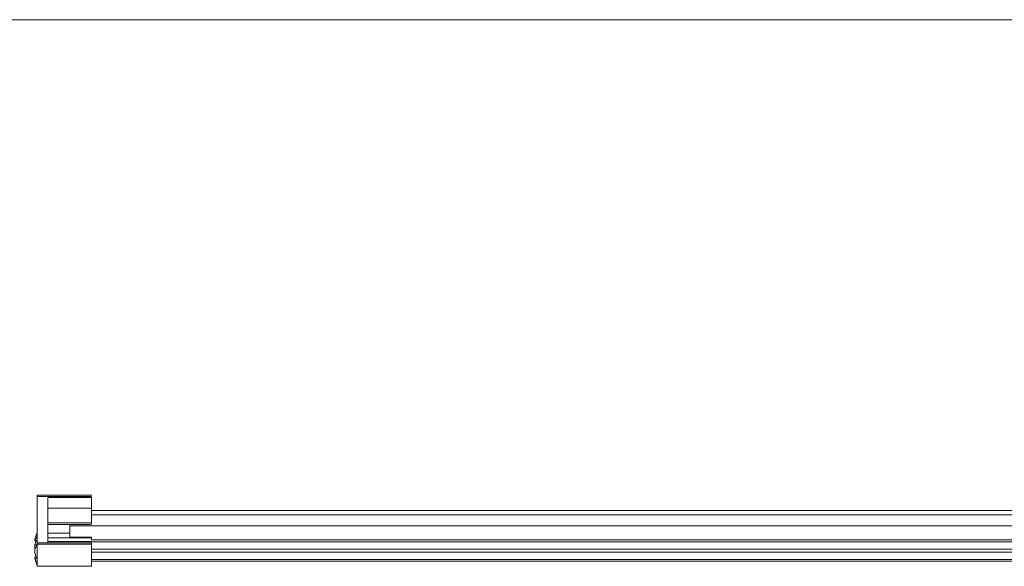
# Model space of a CAD drawing. Header units: millimetres. Extents: x 10 to 277, y 8 to 208.
# Tile 37 of 61: x 34 to 79, y 183 to 208. Entities that reach past the tile are written whole.
import ezdxf

# ---------------------------------------------------------------- set-up
doc = ezdxf.new("R2010")
doc.units = ezdxf.units.MM

msp = doc.modelspace()

# ---------------------------------------------------------------- linework, layer by layer
at = {"color": 7, "linetype": 'Continuous', "lineweight": 15}
for p, q in [((10.088, 207.692), (270.088, 207.692)), ((34.703, 185.781), (37.203, 185.781)), ((34.703, 185.714), (37.203, 185.714)), ((34.703, 183.581), (34.703, 185.714)), ((35.203, 185.681), (37.203, 185.681)), ((35.203, 183.581), (35.203, 185.681)), ((35.203, 185.187), (37.203, 185.187)), ((37.203, 185.187), (37.203, 184.5)), ((101.953, 185.081), (37.203, 185.081)), ((37.203, 184.88), (101.953, 184.88)), ((37.203, 184.869), (101.953, 184.869)), ((37.203, 184.5), (35.203, 184.5)), ((36.203, 184.375), (102.953, 184.375)), ((36.203, 184.006), (36.203, 184.143)), ((34.602, 183.7), (34.703, 183.675)), ((35.203, 184.033), (36.203, 184.033)), ((36.203, 183.845), (37.203, 183.845)), ((37.203, 183.722), (101.953, 183.722)), ((34.602, 183.496), (34.703, 183.49)), ((34.617, 183.326), (34.602, 183.327)), ((35.203, 183.581), (34.703, 183.581)), ((37.203, 183.521), (34.703, 183.521)), ((34.703, 182.503), (34.703, 183.521)), ((37.203, 183.581), (35.203, 183.581)), ((37.203, 182.503), (37.203, 183.521)), ((101.953, 183.294), (37.203, 183.294)), ((34.668, 182.885), (34.602, 182.869)), ((101.953, 183.158), (37.203, 183.158)), ((34.703, 182.503), (37.203, 182.503)), ((101.953, 182.743), (37.203, 182.743))]:
    msp.add_line(p, q, dxfattribs=at)
for centre, radius, start, end in [((35.151, 183.487), 0.589, 139.4278, 158.8001), ((36.559, 183.306), 2.006, 157.7001, 167.2777), ((36.217, 183.159), 1.65, 161.9167, 168.2161), ((35.422, 182.996), 0.87, 145.4131, 160.5922), ((36.249, 183.461), 1.683, 191.8417, 203.2063), ((36.006, 183.173), 1.436, 192.1959, 204.8272), ((36.559, 183.306), 2.006, 193.5463, 202.2999), ((35.217, 182.684), 0.527, 167.4686, 192.5314)]:
    msp.add_arc(centre, radius, start, end, dxfattribs=at)
for points, degree in [([(34.703, 185.781), (34.703, 185.781), (34.703, 185.758), (34.703, 185.714)], 3), ([(36.203, 184.143), (36.203, 184.237), (36.203, 184.331), (36.203, 184.425)], 3), ([(34.593, 183.684), (34.703, 183.658)], 1), ([(37.204, 183.815), (35.203, 183.815)], 1), ([(36.203, 183.845), (36.203, 183.899), (36.203, 183.952), (36.203, 184.006)], 3), ([(34.703, 183.581), (34.703, 183.564), (34.703, 183.543), (34.703, 183.521)], 3), ([(37.204, 183.647), (35.203, 183.647)], 1), ([(37.203, 183.634), (101.953, 183.634)], 1), ([(37.203, 183.521), (37.203, 183.543), (37.203, 183.564), (37.203, 183.581)], 3), ([(37.204, 183.365), (37.203, 183.365)], 1), ([(34.602, 182.869), (34.594, 182.904), (34.591, 182.927), (34.593, 182.928)], 3), ([(34.648, 182.941), (34.593, 182.928)], 1), ([(101.953, 182.81), (37.203, 182.81)], 1)]:
    msp.add_open_spline(points, degree=degree, dxfattribs=at)
for points, knots in [([(37.203, 185.763), (37.203, 185.763), (37.203, 185.78), (37.203, 185.781), (37.203, 185.781)], [0, 0, 0, 0, 0.024033, 1, 1, 1, 1]), ([(37.203, 185.187), (37.203, 185.283), (37.203, 185.383), (37.203, 185.558), (37.203, 185.632), (37.203, 185.681)], [0, 0, 0, 0, 0.5, 0.5, 1, 1, 1, 1]), ([(35.203, 184.425), (35.22, 184.425), (35.87, 184.425), (36.52, 184.425), (37.155, 184.425)], [0, 0, 0, 0, 0.024968, 1, 1, 1, 1]), ([(37.203, 184.425), (37.203, 184.425), (37.203, 184.433), (37.203, 184.46), (37.203, 184.479), (37.203, 184.5)], [0, 0, 0, 0, 0.5, 0.5, 1, 1, 1, 1]), ([(34.602, 183.743), (34.596, 183.716), (34.593, 183.696), (34.593, 183.68), (34.596, 183.684), (34.602, 183.7)], [0, 0, 0, 0, 0.5, 0.5, 1, 1, 1, 1]), ([(37.203, 183.709), (37.203, 183.719), (37.203, 183.742), (37.203, 183.772), (37.203, 183.796), (37.203, 183.812), (37.203, 183.814), (37.203, 183.815)], [0, 0, 0, 0, 0.177646, 0.383234, 0.588823, 0.794411, 1, 1, 1, 1]), ([(34.602, 183.327), (34.596, 183.344), (34.593, 183.372), (34.593, 183.434), (34.596, 183.468), (34.602, 183.496)], [0, 0, 0, 0, 0.5, 0.5, 1, 1, 1, 1]), ([(34.602, 183.285), (34.596, 183.268), (34.593, 183.24), (34.593, 183.178), (34.596, 183.144), (34.602, 183.116)], [0, 0, 0, 0, 0.5, 0.5, 1, 1, 1, 1])]:
    msp.add_open_spline(points, degree=3, knots=knots, dxfattribs=at)

doc.saveas('drawing.dxf')
